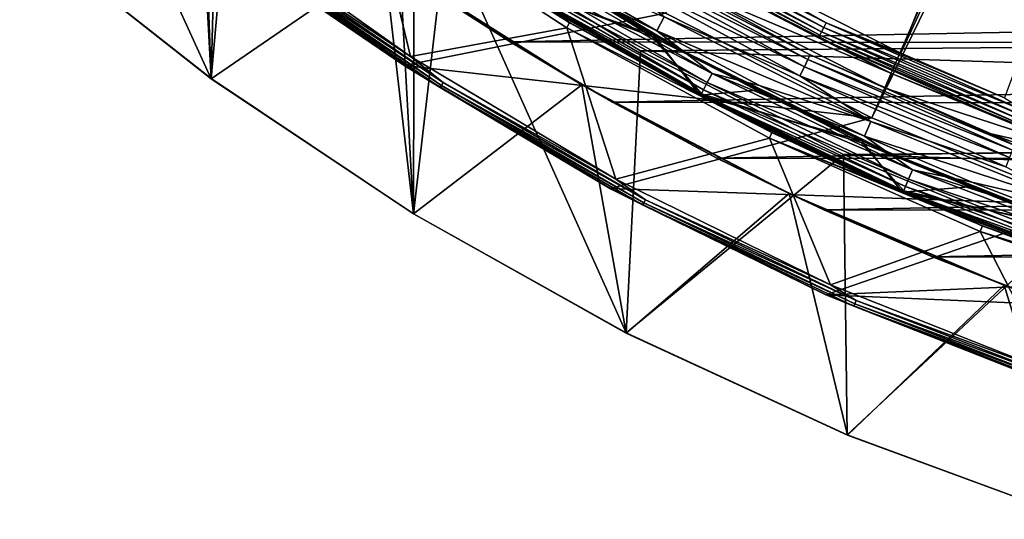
# Model space of a CAD drawing. Header units: millimetres. Extents: x -42.5 to 42.5, y -42.5 to 42.5.
# Tile 2 of 148: x -27.6 to -14.1, y -40.4 to -33.6. Entities that reach past the tile are written whole.
import ezdxf

# ---------------------------------------------------------------- set-up
doc = ezdxf.new("R2010")
doc.units = ezdxf.units.MM
doc.header["$LTSCALE"] = 127.314815
for name, color, linetype in [('1', 7, 'CONTINUOUS'), ('21', 7, 'CONTINUOUS'), ('3', 7, 'CONTINUOUS'), ('33', 7, 'CONTINUOUS'), ('4', 7, 'CONTINUOUS'), ('51', 7, 'CONTINUOUS'), ('52', 7, 'CONTINUOUS'), ('55', 7, 'CONTINUOUS'), ('6', 7, 'CONTINUOUS'), ('60', 7, 'CONTINUOUS'), ('61', 7, 'CONTINUOUS'), ('62', 7, 'CONTINUOUS'), ('63', 7, 'CONTINUOUS'), ('66', 7, 'CONTINUOUS'), ('70', 7, 'CONTINUOUS'), ('71', 7, 'CONTINUOUS'), ('72', 7, 'CONTINUOUS'), ('74', 7, 'CONTINUOUS'), ('75', 7, 'CONTINUOUS'), ('77', 7, 'CONTINUOUS'), ('80', 7, 'CONTINUOUS'), ('81', 7, 'CONTINUOUS'), ('82', 7, 'CONTINUOUS'), ('85', 7, 'CONTINUOUS'), ('86', 7, 'CONTINUOUS'), ('9', 7, 'CONTINUOUS')]:
    doc.layers.add(name, color=color, linetype=linetype)

msp = doc.modelspace()

# ---------------------------------------------------------------- linework, layer by layer
at = {"layer": '1', "linetype": 'Continuous'}
for points in [[(-22.206, -36.237), (-24.981, -34.383), (-23.334, -15.835), (-22.206, -36.237)], [(-23.334, -15.835), (-24.981, -34.383), (-24.508, -15.927), (-23.334, -15.835)], [(-22.161, -15.927), (-22.206, -36.237), (-23.334, -15.835), (-22.161, -15.927)], [(-24.508, -15.927), (-24.981, -34.383), (-25.651, -16.201), (-24.508, -15.927)], [(-21.759, -32.366), (-22.206, -36.237), (-22.161, -15.927), (-21.759, -32.366)], [(-24.981, -34.383), (-27.602, -32.317), (-25.651, -16.201), (-24.981, -34.383)], [(-19.295, -37.867), (-22.206, -36.237), (-21.759, -32.366), (-19.295, -37.867)], [(-19.099, -34.004), (-19.295, -37.867), (-21.759, -32.366), (-19.099, -34.004)], [(-16.317, -35.423), (-19.295, -37.867), (-19.099, -34.004), (-16.317, -35.423)], [(-16.265, -39.264), (-19.295, -37.867), (-16.317, -35.423), (-16.265, -39.264)], [(-13.43, -36.615), (-16.265, -39.264), (-16.317, -35.423), (-13.43, -36.615)], [(-13.134, -40.42), (-16.265, -39.264), (-13.43, -36.615), (-13.134, -40.42)]]:
    msp.add_3dface(points, dxfattribs=at)
at = {"layer": '21', "linetype": 'Continuous'}
for points in [[(-19.099, -34.004), (-21.759, -32.366), (-19.099, -34.003, 20.4), (-19.099, -34.004)], [(-21.759, -32.366), (-21.759, -32.366, 20.4), (-19.099, -34.003, 20.4), (-21.759, -32.366)], [(-19.099, -34.004), (-19.099, -34.003, 20.4), (-16.318, -35.422, 20.4), (-19.099, -34.004)], [(-16.317, -35.423), (-19.099, -34.004), (-16.318, -35.422, 20.4), (-16.317, -35.423)], [(-16.317, -35.423), (-16.318, -35.422, 20.4), (-13.431, -36.614, 20.4), (-16.317, -35.423)], [(-13.43, -36.615), (-16.317, -35.423), (-13.431, -36.614, 20.4), (-13.43, -36.615)]]:
    msp.add_3dface(points, dxfattribs=at)
at = {"layer": '3', "linetype": 'Continuous'}
for points in [[(-27.602, -32.317), (-24.981, -34.383), (-27.601, -32.318, 50), (-27.602, -32.317)], [(-27.601, -32.318, 50), (-24.981, -34.383), (-24.98, -34.384, 50), (-27.601, -32.318, 50)], [(-24.981, -34.383), (-22.206, -36.237), (-24.98, -34.384, 50), (-24.981, -34.383)], [(-24.98, -34.384, 50), (-22.206, -36.237), (-22.206, -36.237, 50), (-24.98, -34.384, 50)], [(-22.206, -36.237), (-19.295, -37.867), (-22.206, -36.237, 50), (-22.206, -36.237)], [(-22.206, -36.237, 50), (-19.295, -37.867), (-19.295, -37.868, 50), (-22.206, -36.237, 50)], [(-19.295, -37.867), (-16.265, -39.264), (-19.295, -37.868, 50), (-19.295, -37.867)], [(-19.295, -37.868, 50), (-16.265, -39.264), (-16.264, -39.265, 50), (-19.295, -37.868, 50)], [(-16.265, -39.264), (-13.134, -40.42), (-16.264, -39.265, 50), (-16.265, -39.264)], [(-16.264, -39.265, 50), (-13.134, -40.42), (-13.133, -40.42, 50), (-16.264, -39.265, 50)]]:
    msp.add_3dface(points, dxfattribs=at)
at = {"layer": '33', "linetype": 'Continuous'}
for points in [[(-22.609, -32.754, 50), (-19.901, -34.467, 50), (-22.25, -33, 24.8), (-22.609, -32.754, 50)], [(-19.901, -34.467, 50), (-20.884, -33.881, 24.8), (-22.25, -33, 24.8), (-19.901, -34.467, 50)], [(-19.901, -34.467, 50), (-19.483, -34.705, 24.8), (-20.884, -33.881, 24.8), (-19.901, -34.467, 50)], [(-19.901, -34.467, 50), (-17.063, -35.957, 50), (-19.483, -34.705, 24.8), (-19.901, -34.467, 50)], [(-17.063, -35.957, 50), (-18.05, -35.471, 24.8), (-19.483, -34.705, 24.8), (-17.063, -35.957, 50)], [(-17.063, -35.957, 50), (-16.587, -36.179, 24.8), (-18.05, -35.471, 24.8), (-17.063, -35.957, 50)], [(-17.063, -35.957, 50), (-14.114, -37.213, 50), (-16.587, -36.179, 24.8), (-17.063, -35.957, 50)], [(-14.114, -37.213, 50), (-15.097, -36.826, 24.8), (-16.587, -36.179, 24.8), (-14.114, -37.213, 50)], [(-14.114, -37.213, 50), (-13.581, -37.411, 24.8), (-15.097, -36.826, 24.8), (-14.114, -37.213, 50)], [(-14.114, -37.213, 50), (-11.074, -38.228, 50), (-13.581, -37.411, 24.8), (-14.114, -37.213, 50)]]:
    msp.add_3dface(points, dxfattribs=at)
at = {"layer": '4', "linetype": 'Continuous'}
for points in [[(-27.601, -32.318, 50), (-24.98, -34.384, 50), (-27.571, -28.704, 50), (-27.601, -32.318, 50)], [(-27.571, -28.704, 50), (-24.98, -34.384, 50), (-25.172, -30.829, 50), (-27.571, -28.704, 50)], [(-25.172, -30.829, 50), (-24.98, -34.384, 50), (-22.609, -32.754, 50), (-25.172, -30.829, 50)], [(-24.98, -34.384, 50), (-22.206, -36.237, 50), (-22.609, -32.754, 50), (-24.98, -34.384, 50)], [(-22.609, -32.754, 50), (-22.206, -36.237, 50), (-19.901, -34.467, 50), (-22.609, -32.754, 50)], [(-22.206, -36.237, 50), (-19.295, -37.868, 50), (-19.901, -34.467, 50), (-22.206, -36.237, 50)], [(-19.901, -34.467, 50), (-19.295, -37.868, 50), (-17.063, -35.957, 50), (-19.901, -34.467, 50)], [(-19.295, -37.868, 50), (-16.264, -39.265, 50), (-17.063, -35.957, 50), (-19.295, -37.868, 50)], [(-17.063, -35.957, 50), (-16.264, -39.265, 50), (-14.114, -37.213, 50), (-17.063, -35.957, 50)], [(-16.264, -39.265, 50), (-13.133, -40.42, 50), (-14.114, -37.213, 50), (-16.264, -39.265, 50)], [(-14.114, -37.213, 50), (-13.133, -40.42, 50), (-11.074, -38.228, 50), (-14.114, -37.213, 50)]]:
    msp.add_3dface(points, dxfattribs=at)
at = {"layer": '51', "linetype": 'Continuous'}
for points in [[(-18.756, -33.484, 50), (-15.928, -34.918, 50), (-7.048, -14.419, 36.185), (-18.756, -33.484, 50)], [(-7.048, -14.419, 36.185), (-15.928, -34.918, 50), (-6.128, -14.833, 36.185), (-7.048, -14.419, 36.185)], [(-15.928, -34.918, 50), (-12.99, -36.114, 50), (-6.128, -14.833, 36.185), (-15.928, -34.918, 50)]]:
    msp.add_3dface(points, dxfattribs=at)
at = {"layer": '52', "linetype": 'Continuous'}
for points in [[(-25.014, -32.296, 50), (-22.334, -34.204, 50), (-18.756, -33.484, 50), (-25.014, -32.296, 50)], [(-18.756, -33.484, 50), (-22.334, -34.204, 50), (-15.928, -34.918, 50), (-18.756, -33.484, 50)], [(-22.334, -34.204, 50), (-19.51, -35.89, 50), (-15.928, -34.918, 50), (-22.334, -34.204, 50)], [(-15.928, -34.918, 50), (-19.51, -35.89, 50), (-12.99, -36.114, 50), (-15.928, -34.918, 50)], [(-19.51, -35.89, 50), (-16.558, -37.344, 50), (-12.99, -36.114, 50), (-19.51, -35.89, 50)], [(-12.99, -36.114, 50), (-16.558, -37.344, 50), (-9.963, -37.063, 50), (-12.99, -36.114, 50)], [(-9.963, -37.063, 50), (-16.558, -37.344, 50), (-6.869, -37.759, 50), (-9.963, -37.063, 50)], [(-16.558, -37.344, 50), (-13.5, -38.555, 50), (-6.869, -37.759, 50), (-16.558, -37.344, 50)]]:
    msp.add_3dface(points, dxfattribs=at)
at = {"layer": '55', "linetype": 'Continuous'}
for points in [[(-24.92, -32.179, 49), (-22.753, -31.962, 49), (-22.25, -34.08, 49), (-24.92, -32.179, 49)], [(-22.753, -31.962, 49), (-20.108, -33.689, 49), (-22.25, -34.08, 49), (-22.753, -31.962, 49)], [(-22.25, -34.08, 49), (-20.108, -33.689, 49), (-19.436, -35.759, 49), (-22.25, -34.08, 49)], [(-20.108, -33.689, 49), (-17.332, -35.198, 49), (-19.436, -35.759, 49), (-20.108, -33.689, 49)], [(-19.436, -35.759, 49), (-17.332, -35.198, 49), (-16.496, -37.207, 49), (-19.436, -35.759, 49)], [(-17.332, -35.198, 49), (-14.443, -36.478, 49), (-16.496, -37.207, 49), (-17.332, -35.198, 49)], [(-16.496, -37.207, 49), (-14.443, -36.478, 49), (-13.449, -38.414, 49), (-16.496, -37.207, 49)], [(-14.443, -36.478, 49), (-11.462, -37.522, 49), (-13.449, -38.414, 49), (-14.443, -36.478, 49)]]:
    msp.add_3dface(points, dxfattribs=at)
at = {"layer": '6', "linetype": 'Continuous'}
for points in [[(-20.884, -33.881, 24.8), (22.172, -33.052, 24.8), (-22.25, -33, 24.8), (-20.884, -33.881, 24.8)], [(20.804, -33.93, 24.8), (22.172, -33.052, 24.8), (-20.884, -33.881, 24.8), (20.804, -33.93, 24.8)], [(-19.483, -34.705, 24.8), (20.804, -33.93, 24.8), (-20.884, -33.881, 24.8), (-19.483, -34.705, 24.8)], [(19.402, -34.751, 24.8), (20.804, -33.93, 24.8), (-19.483, -34.705, 24.8), (19.402, -34.751, 24.8)], [(-18.05, -35.471, 24.8), (19.402, -34.751, 24.8), (-19.483, -34.705, 24.8), (-18.05, -35.471, 24.8)], [(17.967, -35.514, 24.8), (19.402, -34.751, 24.8), (-18.05, -35.471, 24.8), (17.967, -35.514, 24.8)], [(-16.587, -36.179, 24.8), (17.967, -35.514, 24.8), (-18.05, -35.471, 24.8), (-16.587, -36.179, 24.8)], [(16.502, -36.218, 24.8), (17.967, -35.514, 24.8), (-16.587, -36.179, 24.8), (16.502, -36.218, 24.8)], [(-15.097, -36.826, 24.8), (16.502, -36.218, 24.8), (-16.587, -36.179, 24.8), (-15.097, -36.826, 24.8)], [(15.01, -36.861, 24.8), (16.502, -36.218, 24.8), (-15.097, -36.826, 24.8), (15.01, -36.861, 24.8)], [(-13.581, -37.411, 24.8), (15.01, -36.861, 24.8), (-15.097, -36.826, 24.8), (-13.581, -37.411, 24.8)]]:
    msp.add_3dface(points, dxfattribs=at)
at = {"layer": '60', "linetype": 'Continuous'}
for points in [[(-22.707, -31.892, 48.948), (-22.706, -31.893, 44.923), (-20.068, -33.616, 48.948), (-22.707, -31.892, 48.948)], [(-22.706, -31.893, 44.923), (-20.066, -33.617, 44.923), (-20.068, -33.616, 48.948), (-22.706, -31.893, 44.923)], [(-20.068, -33.616, 48.948), (-20.066, -33.617, 44.923), (-17.298, -35.121, 48.948), (-20.068, -33.616, 48.948)], [(-20.066, -33.617, 44.923), (-17.296, -35.122, 44.923), (-17.298, -35.121, 48.948), (-20.066, -33.617, 44.923)], [(-17.298, -35.121, 48.948), (-17.296, -35.122, 44.923), (-15.869, -35.79, 48.948), (-17.298, -35.121, 48.948)], [(-17.296, -35.122, 44.923), (-14.414, -36.4, 44.923), (-15.869, -35.79, 48.948), (-17.296, -35.122, 44.923)], [(-15.869, -35.79, 48.948), (-14.414, -36.4, 44.923), (-14.414, -36.4, 48.948), (-15.869, -35.79, 48.948)], [(-14.414, -36.4, 44.923), (-11.439, -37.442, 44.923), (-12.936, -36.951, 48.948), (-14.414, -36.4, 44.923)], [(-14.414, -36.4, 48.948), (-14.414, -36.4, 44.923), (-12.936, -36.951, 48.948), (-14.414, -36.4, 48.948)]]:
    msp.add_3dface(points, dxfattribs=at)
at = {"layer": '61', "linetype": 'Continuous'}
for points in [[(-22.699, -31.898, 42.846), (-22.694, -31.901, 41.5), (-20.059, -33.621, 42.846), (-22.699, -31.898, 42.846)], [(-22.694, -31.901, 41.5), (-20.055, -33.623, 41.5), (-20.059, -33.621, 42.846), (-22.694, -31.901, 41.5)], [(-20.059, -33.621, 42.846), (-20.055, -33.623, 41.5), (-17.289, -35.126, 42.846), (-20.059, -33.621, 42.846)], [(-20.055, -33.623, 41.5), (-17.285, -35.128, 41.5), (-17.289, -35.126, 42.846), (-20.055, -33.623, 41.5)], [(-17.289, -35.126, 42.846), (-17.285, -35.128, 41.5), (-14.406, -36.403, 42.846), (-17.289, -35.126, 42.846)], [(-17.285, -35.128, 41.5), (-14.403, -36.404, 41.5), (-14.406, -36.403, 42.846), (-17.285, -35.128, 41.5)], [(-14.406, -36.403, 42.846), (-14.403, -36.404, 41.5), (-11.429, -37.445, 42.846), (-14.406, -36.403, 42.846)], [(-14.403, -36.404, 41.5), (-11.427, -37.445, 41.5), (-11.429, -37.445, 42.846), (-14.403, -36.404, 41.5)]]:
    msp.add_3dface(points, dxfattribs=at)
at = {"layer": '62', "linetype": 'Continuous'}
for points in [[(-22.707, -31.892, 48.948), (-20.068, -33.616, 48.948), (-22.753, -31.962, 49), (-22.707, -31.892, 48.948)], [(-22.753, -31.962, 49), (-20.068, -33.616, 48.948), (-20.108, -33.689, 49), (-22.753, -31.962, 49)], [(-20.068, -33.616, 48.948), (-17.298, -35.121, 48.948), (-20.108, -33.689, 49), (-20.068, -33.616, 48.948)], [(-20.108, -33.689, 49), (-17.298, -35.121, 48.948), (-17.332, -35.198, 49), (-20.108, -33.689, 49)], [(-17.298, -35.121, 48.948), (-15.869, -35.79, 48.948), (-17.332, -35.198, 49), (-17.298, -35.121, 48.948)], [(-17.332, -35.198, 49), (-14.414, -36.4, 48.948), (-14.443, -36.478, 49), (-17.332, -35.198, 49)], [(-15.869, -35.79, 48.948), (-14.414, -36.4, 48.948), (-17.332, -35.198, 49), (-15.869, -35.79, 48.948)], [(-14.414, -36.4, 48.948), (-12.936, -36.951, 48.948), (-14.443, -36.478, 49), (-14.414, -36.4, 48.948)], [(-14.443, -36.478, 49), (-11.438, -37.442, 48.948), (-11.462, -37.522, 49), (-14.443, -36.478, 49)], [(-12.936, -36.951, 48.948), (-11.438, -37.442, 48.948), (-14.443, -36.478, 49), (-12.936, -36.951, 48.948)]]:
    msp.add_3dface(points, dxfattribs=at)
at = {"layer": '63', "linetype": 'Continuous'}
for points in [[(-18.288, -32.636, 47.872), (-8.435, -16.192, 36.022), (-15.531, -34.035, 47.872), (-18.288, -32.636, 47.872)], [(-8.435, -16.192, 36.022), (-7.479, -16.655, 36.022), (-15.531, -34.035, 47.872), (-8.435, -16.192, 36.022)], [(-15.531, -34.035, 47.872), (-7.479, -16.655, 36.022), (-14.111, -34.647, 47.872), (-15.531, -34.035, 47.872)]]:
    msp.add_3dface(points, dxfattribs=at)
at = {"layer": '66', "linetype": 'Continuous'}
for points in [[(-19.208, -32.178, 47.898), (-16.556, -33.619, 47.898), (-19.243, -32.237, 47.9), (-19.208, -32.178, 47.898)], [(-19.208, -32.178, 47.898), (-18.288, -32.636, 47.872), (-16.556, -33.619, 47.898), (-19.208, -32.178, 47.898)], [(-16.64, -33.789, 47.836), (-19.324, -32.372, 47.777), (-19.305, -32.341, 47.836), (-16.64, -33.789, 47.836)], [(-16.616, -33.74, 47.879), (-19.305, -32.341, 47.836), (-19.277, -32.294, 47.879), (-16.616, -33.74, 47.879)], [(-16.64, -33.789, 47.836), (-19.305, -32.341, 47.836), (-16.616, -33.74, 47.879), (-16.64, -33.789, 47.836)], [(-16.587, -33.681, 47.9), (-19.277, -32.294, 47.879), (-19.243, -32.237, 47.9), (-16.587, -33.681, 47.9)], [(-16.616, -33.74, 47.879), (-19.277, -32.294, 47.879), (-16.587, -33.681, 47.9), (-16.616, -33.74, 47.879)], [(-16.556, -33.619, 47.898), (-16.587, -33.681, 47.9), (-19.243, -32.237, 47.9), (-16.556, -33.619, 47.898)], [(-16.657, -33.822, 47.777), (-19.324, -32.372, 47.777), (-16.64, -33.789, 47.836), (-16.657, -33.822, 47.777)], [(-16.657, -33.822, 47.777), (-18.437, -32.902, 47.709), (-19.324, -32.372, 47.777), (-16.657, -33.822, 47.777)], [(-18.288, -32.636, 47.872), (-15.531, -34.035, 47.872), (-16.556, -33.619, 47.898), (-18.288, -32.636, 47.872)], [(-15.658, -34.312, 47.709), (-18.437, -32.902, 47.709), (-16.657, -33.822, 47.777), (-15.658, -34.312, 47.709)], [(-13.823, -34.907, 47.9), (-16.616, -33.74, 47.879), (-16.587, -33.681, 47.9), (-13.823, -34.907, 47.9)], [(-16.556, -33.619, 47.898), (-13.797, -34.842, 47.898), (-16.587, -33.681, 47.9), (-16.556, -33.619, 47.898)], [(-13.797, -34.842, 47.898), (-13.823, -34.907, 47.9), (-16.587, -33.681, 47.9), (-13.797, -34.842, 47.898)], [(-15.531, -34.035, 47.872), (-14.111, -34.647, 47.872), (-16.556, -33.619, 47.898), (-15.531, -34.035, 47.872)], [(-16.556, -33.619, 47.898), (-14.111, -34.647, 47.872), (-13.797, -34.842, 47.898), (-16.556, -33.619, 47.898)], [(-13.867, -35.019, 47.836), (-16.657, -33.822, 47.777), (-16.64, -33.789, 47.836), (-13.867, -35.019, 47.836)], [(-13.881, -35.053, 47.777), (-16.657, -33.822, 47.777), (-13.867, -35.019, 47.836), (-13.881, -35.053, 47.777)], [(-13.881, -35.053, 47.777), (-15.658, -34.312, 47.709), (-16.657, -33.822, 47.777), (-13.881, -35.053, 47.777)], [(-13.847, -34.968, 47.879), (-16.64, -33.789, 47.836), (-16.616, -33.74, 47.879), (-13.847, -34.968, 47.879)], [(-13.867, -35.019, 47.836), (-16.64, -33.789, 47.836), (-13.847, -34.968, 47.879), (-13.867, -35.019, 47.836)], [(-13.847, -34.968, 47.879), (-16.616, -33.74, 47.879), (-13.823, -34.907, 47.9), (-13.847, -34.968, 47.879)], [(-12.772, -35.488, 47.709), (-15.658, -34.312, 47.709), (-13.881, -35.053, 47.777), (-12.772, -35.488, 47.709)]]:
    msp.add_3dface(points, dxfattribs=at)
at = {"layer": '70', "linetype": 'Continuous'}
for points in [[(-19.458, -32.596, 41.332), (-16.772, -34.056, 41.332), (-19.495, -32.659, 41.198), (-19.458, -32.596, 41.332)], [(-19.458, -32.596, 41.332), (-18.531, -33.099, 41.483), (-16.772, -34.056, 41.332), (-19.458, -32.596, 41.332)], [(-16.852, -34.22, 41.091), (-19.622, -32.871, 41.023), (-19.551, -32.753, 41.091), (-16.852, -34.22, 41.091)], [(-16.804, -34.121, 41.198), (-19.551, -32.753, 41.091), (-19.495, -32.659, 41.198), (-16.804, -34.121, 41.198)], [(-16.852, -34.22, 41.091), (-19.551, -32.753, 41.091), (-16.804, -34.121, 41.198), (-16.852, -34.22, 41.091)], [(-16.772, -34.056, 41.332), (-16.804, -34.121, 41.198), (-19.495, -32.659, 41.198), (-16.772, -34.056, 41.332)], [(-16.913, -34.343, 41.023), (-18.773, -33.536, 41), (-19.622, -32.871, 41.023), (-16.913, -34.343, 41.023)], [(-16.913, -34.343, 41.023), (-19.622, -32.871, 41.023), (-16.852, -34.22, 41.091), (-16.913, -34.343, 41.023)], [(-18.531, -33.099, 41.483), (-15.734, -34.516, 41.483), (-16.772, -34.056, 41.332), (-18.531, -33.099, 41.483)], [(-15.941, -34.971, 41), (-18.773, -33.536, 41), (-16.913, -34.343, 41.023), (-15.941, -34.971, 41)], [(-14.004, -35.363, 41.198), (-16.852, -34.22, 41.091), (-16.804, -34.121, 41.198), (-14.004, -35.363, 41.198)], [(-16.772, -34.056, 41.332), (-13.977, -35.295, 41.332), (-16.804, -34.121, 41.198), (-16.772, -34.056, 41.332)], [(-13.977, -35.295, 41.332), (-14.004, -35.363, 41.198), (-16.804, -34.121, 41.198), (-13.977, -35.295, 41.332)], [(-16.772, -34.056, 41.332), (-14.294, -35.137, 41.483), (-13.977, -35.295, 41.332), (-16.772, -34.056, 41.332)], [(-15.734, -34.516, 41.483), (-14.294, -35.137, 41.483), (-16.772, -34.056, 41.332), (-15.734, -34.516, 41.483)], [(-14.044, -35.465, 41.091), (-16.913, -34.343, 41.023), (-16.852, -34.22, 41.091), (-14.044, -35.465, 41.091)], [(-14.044, -35.465, 41.091), (-16.852, -34.22, 41.091), (-14.004, -35.363, 41.198), (-14.044, -35.465, 41.091)], [(-14.095, -35.593, 41.023), (-15.941, -34.971, 41), (-16.913, -34.343, 41.023), (-14.095, -35.593, 41.023)], [(-14.095, -35.593, 41.023), (-16.913, -34.343, 41.023), (-14.044, -35.465, 41.091), (-14.095, -35.593, 41.023)], [(-12.999, -36.168, 41), (-15.941, -34.971, 41), (-14.095, -35.593, 41.023), (-12.999, -36.168, 41)], [(-14.294, -35.137, 41.483), (-12.829, -35.698, 41.483), (-13.977, -35.295, 41.332), (-14.294, -35.137, 41.483)]]:
    msp.add_3dface(points, dxfattribs=at)
at = {"layer": '71', "linetype": 'Continuous'}
for points in [[(-18.437, -32.902, 47.709), (-15.658, -34.312, 47.709), (-18.531, -33.099, 41.483), (-18.437, -32.902, 47.709)], [(-18.531, -33.099, 41.483), (-15.658, -34.312, 47.709), (-15.734, -34.516, 41.483), (-18.531, -33.099, 41.483)], [(-15.658, -34.312, 47.709), (-12.772, -35.488, 47.709), (-15.734, -34.516, 41.483), (-15.658, -34.312, 47.709)], [(-15.734, -34.516, 41.483), (-12.772, -35.488, 47.709), (-14.294, -35.137, 41.483), (-15.734, -34.516, 41.483)], [(-14.294, -35.137, 41.483), (-12.772, -35.488, 47.709), (-12.829, -35.698, 41.483), (-14.294, -35.137, 41.483)]]:
    msp.add_3dface(points, dxfattribs=at)
at = {"layer": '72', "linetype": 'Continuous'}
for points in [[(-20.253, -32.919, 41), (-18.773, -33.536, 41), (-18.875, -33.727, 41), (-20.253, -32.919, 41)], [(-18.773, -33.536, 41), (-15.941, -34.971, 41), (-18.875, -33.727, 41), (-18.773, -33.536, 41)], [(-18.875, -33.727, 41), (-15.941, -34.971, 41), (-17.466, -34.478, 41), (-18.875, -33.727, 41)], [(-17.466, -34.478, 41), (-15.941, -34.971, 41), (-16.027, -35.171, 41), (-17.466, -34.478, 41)], [(-15.941, -34.971, 41), (-12.999, -36.168, 41), (-16.027, -35.171, 41), (-15.941, -34.971, 41)], [(-16.027, -35.171, 41), (-12.999, -36.168, 41), (-14.56, -35.803, 41), (-16.027, -35.171, 41)], [(-14.56, -35.803, 41), (-12.999, -36.168, 41), (-13.069, -36.374, 41), (-14.56, -35.803, 41)]]:
    msp.add_3dface(points, dxfattribs=at)
at = {"layer": '74', "linetype": 'Continuous'}
for points in [[(-20.055, -33.623, 41.5), (-22.694, -31.901, 41.5), (-20.927, -33.059, 41.346), (-20.055, -33.623, 41.5)], [(-18.184, -34.438, 41.096), (-20.889, -32.999, 41.206), (-20.83, -32.905, 41.096), (-18.184, -34.438, 41.096)], [(-20.755, -32.788, 41.024), (-18.118, -34.315, 41.024), (-20.83, -32.905, 41.096), (-20.755, -32.788, 41.024)], [(-18.118, -34.315, 41.024), (-18.184, -34.438, 41.096), (-20.83, -32.905, 41.096), (-18.118, -34.315, 41.024)], [(-20.253, -32.919, 41), (-18.875, -33.727, 41), (-20.755, -32.788, 41.024), (-20.253, -32.919, 41)], [(-20.755, -32.788, 41.024), (-18.875, -33.727, 41), (-18.118, -34.315, 41.024), (-20.755, -32.788, 41.024)], [(-18.235, -34.536, 41.206), (-20.927, -33.059, 41.346), (-20.889, -32.999, 41.206), (-18.235, -34.536, 41.206)], [(-18.235, -34.536, 41.206), (-20.889, -32.999, 41.206), (-18.184, -34.438, 41.096), (-18.235, -34.536, 41.206)], [(-18.268, -34.599, 41.346), (-20.055, -33.623, 41.5), (-20.927, -33.059, 41.346), (-18.268, -34.599, 41.346)], [(-18.268, -34.599, 41.346), (-20.927, -33.059, 41.346), (-18.235, -34.536, 41.206), (-18.268, -34.599, 41.346)], [(-17.285, -35.128, 41.5), (-20.055, -33.623, 41.5), (-18.268, -34.599, 41.346), (-17.285, -35.128, 41.5)], [(-18.875, -33.727, 41), (-17.466, -34.478, 41), (-18.118, -34.315, 41.024), (-18.875, -33.727, 41)], [(-18.118, -34.315, 41.024), (-15.37, -35.631, 41.024), (-18.184, -34.438, 41.096), (-18.118, -34.315, 41.024)], [(-18.118, -34.315, 41.024), (-16.027, -35.171, 41), (-15.37, -35.631, 41.024), (-18.118, -34.315, 41.024)], [(-17.466, -34.478, 41), (-16.027, -35.171, 41), (-18.118, -34.315, 41.024), (-17.466, -34.478, 41)], [(-15.426, -35.759, 41.096), (-18.235, -34.536, 41.206), (-18.184, -34.438, 41.096), (-15.426, -35.759, 41.096)], [(-15.37, -35.631, 41.024), (-15.426, -35.759, 41.096), (-18.184, -34.438, 41.096), (-15.37, -35.631, 41.024)], [(-15.469, -35.86, 41.206), (-18.268, -34.599, 41.346), (-18.235, -34.536, 41.206), (-15.469, -35.86, 41.206)], [(-15.497, -35.926, 41.346), (-17.285, -35.128, 41.5), (-18.268, -34.599, 41.346), (-15.497, -35.926, 41.346)], [(-15.497, -35.926, 41.346), (-18.268, -34.599, 41.346), (-15.469, -35.86, 41.206), (-15.497, -35.926, 41.346)], [(-15.469, -35.86, 41.206), (-18.235, -34.536, 41.206), (-15.426, -35.759, 41.096), (-15.469, -35.86, 41.206)], [(-14.403, -36.404, 41.5), (-17.285, -35.128, 41.5), (-15.497, -35.926, 41.346), (-14.403, -36.404, 41.5)], [(-16.027, -35.171, 41), (-14.56, -35.803, 41), (-15.37, -35.631, 41.024), (-16.027, -35.171, 41)], [(-15.37, -35.631, 41.024), (-12.527, -36.727, 41.024), (-15.426, -35.759, 41.096), (-15.37, -35.631, 41.024)], [(-15.37, -35.631, 41.024), (-13.069, -36.374, 41), (-12.527, -36.727, 41.024), (-15.37, -35.631, 41.024)], [(-14.56, -35.803, 41), (-13.069, -36.374, 41), (-15.37, -35.631, 41.024), (-14.56, -35.803, 41)], [(-12.608, -36.964, 41.206), (-15.497, -35.926, 41.346), (-15.469, -35.86, 41.206), (-12.608, -36.964, 41.206)], [(-12.572, -36.859, 41.096), (-15.469, -35.86, 41.206), (-15.426, -35.759, 41.096), (-12.572, -36.859, 41.096)], [(-12.608, -36.964, 41.206), (-15.469, -35.86, 41.206), (-12.572, -36.859, 41.096), (-12.608, -36.964, 41.206)], [(-12.527, -36.727, 41.024), (-12.572, -36.859, 41.096), (-15.426, -35.759, 41.096), (-12.527, -36.727, 41.024)], [(-12.631, -37.031, 41.346), (-14.403, -36.404, 41.5), (-15.497, -35.926, 41.346), (-12.631, -37.031, 41.346)], [(-12.631, -37.031, 41.346), (-15.497, -35.926, 41.346), (-12.608, -36.964, 41.206), (-12.631, -37.031, 41.346)], [(-11.427, -37.445, 41.5), (-14.403, -36.404, 41.5), (-12.631, -37.031, 41.346), (-11.427, -37.445, 41.5)]]:
    msp.add_3dface(points, dxfattribs=at)
at = {"layer": '75', "linetype": 'Continuous'}
for points in [[(-20.066, -33.617, 44.923), (-22.706, -31.893, 44.923), (-20.945, -33.068, 44.878), (-20.066, -33.617, 44.923)], [(-18.286, -34.609, 44.878), (-20.066, -33.617, 44.923), (-20.945, -33.068, 44.878), (-18.286, -34.609, 44.878)], [(-17.296, -35.122, 44.923), (-20.066, -33.617, 44.923), (-18.286, -34.609, 44.878), (-17.296, -35.122, 44.923)], [(-15.515, -35.937, 44.878), (-17.296, -35.122, 44.923), (-18.286, -34.609, 44.878), (-15.515, -35.937, 44.878)], [(-14.414, -36.4, 44.923), (-17.296, -35.122, 44.923), (-15.515, -35.937, 44.878), (-14.414, -36.4, 44.923)], [(-12.648, -37.043, 44.878), (-14.414, -36.4, 44.923), (-15.515, -35.937, 44.878), (-12.648, -37.043, 44.878)], [(-11.439, -37.442, 44.923), (-14.414, -36.4, 44.923), (-12.648, -37.043, 44.878), (-11.439, -37.442, 44.923)]]:
    msp.add_3dface(points, dxfattribs=at)
at = {"layer": '77', "linetype": 'Continuous'}
for points in [[(-18.921, -33.787, 43.527), (-20.945, -33.068, 44.878), (-20.301, -32.976, 43.527), (-18.921, -33.787, 43.527)], [(-18.286, -34.609, 44.878), (-20.945, -33.068, 44.878), (-18.921, -33.787, 43.527), (-18.286, -34.609, 44.878)], [(-17.509, -34.54, 43.527), (-18.286, -34.609, 44.878), (-18.921, -33.787, 43.527), (-17.509, -34.54, 43.527)], [(-16.066, -35.234, 43.527), (-18.286, -34.609, 44.878), (-17.509, -34.54, 43.527), (-16.066, -35.234, 43.527)], [(-15.515, -35.937, 44.878), (-18.286, -34.609, 44.878), (-16.066, -35.234, 43.527), (-15.515, -35.937, 44.878)], [(-14.597, -35.867, 43.527), (-15.515, -35.937, 44.878), (-16.066, -35.234, 43.527), (-14.597, -35.867, 43.527)], [(-13.103, -36.44, 43.527), (-15.515, -35.937, 44.878), (-14.597, -35.867, 43.527), (-13.103, -36.44, 43.527)], [(-12.648, -37.043, 44.878), (-15.515, -35.937, 44.878), (-13.103, -36.44, 43.527), (-12.648, -37.043, 44.878)]]:
    msp.add_3dface(points, dxfattribs=at)
at = {"layer": '80', "linetype": 'Continuous'}
for points in [[(-21.661, -32.132, 43.388), (-18.934, -33.81, 43.388), (-21.172, -32.427, 43.43), (-21.661, -32.132, 43.388)], [(-21.167, -32.419, 43.478), (-21.172, -32.427, 43.43), (-18.495, -34.025, 43.43), (-21.167, -32.419, 43.478)], [(-21.172, -32.427, 43.43), (-18.934, -33.81, 43.388), (-18.495, -34.025, 43.43), (-21.172, -32.427, 43.43)], [(-18.49, -34.017, 43.478), (-20.301, -32.976, 43.527), (-21.167, -32.419, 43.478), (-18.49, -34.017, 43.478)], [(-18.49, -34.017, 43.478), (-21.167, -32.419, 43.478), (-18.495, -34.025, 43.43), (-18.49, -34.017, 43.478)], [(-18.921, -33.787, 43.527), (-20.301, -32.976, 43.527), (-18.49, -34.017, 43.478), (-18.921, -33.787, 43.527)], [(-18.934, -33.81, 43.388), (-16.078, -35.258, 43.388), (-18.495, -34.025, 43.43), (-18.934, -33.81, 43.388)], [(-17.509, -34.54, 43.527), (-18.921, -33.787, 43.527), (-18.49, -34.017, 43.478), (-17.509, -34.54, 43.527)], [(-18.49, -34.017, 43.478), (-18.495, -34.025, 43.43), (-15.697, -35.403, 43.43), (-18.49, -34.017, 43.478)], [(-18.495, -34.025, 43.43), (-16.078, -35.258, 43.388), (-15.697, -35.403, 43.43), (-18.495, -34.025, 43.43)], [(-15.693, -35.394, 43.478), (-17.509, -34.54, 43.527), (-18.49, -34.017, 43.478), (-15.693, -35.394, 43.478)], [(-15.693, -35.394, 43.478), (-18.49, -34.017, 43.478), (-15.697, -35.403, 43.43), (-15.693, -35.394, 43.478)], [(-16.066, -35.234, 43.527), (-17.509, -34.54, 43.527), (-15.693, -35.394, 43.478), (-16.066, -35.234, 43.527)], [(-16.078, -35.258, 43.388), (-13.112, -36.465, 43.388), (-15.697, -35.403, 43.43), (-16.078, -35.258, 43.388)], [(-14.597, -35.867, 43.527), (-16.066, -35.234, 43.527), (-15.693, -35.394, 43.478), (-14.597, -35.867, 43.527)], [(-15.693, -35.394, 43.478), (-15.697, -35.403, 43.43), (-12.797, -36.551, 43.43), (-15.693, -35.394, 43.478)], [(-15.697, -35.403, 43.43), (-13.112, -36.465, 43.388), (-12.797, -36.551, 43.43), (-15.697, -35.403, 43.43)], [(-12.794, -36.542, 43.478), (-14.597, -35.867, 43.527), (-15.693, -35.394, 43.478), (-12.794, -36.542, 43.478)], [(-12.794, -36.542, 43.478), (-15.693, -35.394, 43.478), (-12.797, -36.551, 43.43), (-12.794, -36.542, 43.478)], [(-13.103, -36.44, 43.527), (-14.597, -35.867, 43.527), (-12.794, -36.542, 43.478), (-13.103, -36.44, 43.527)]]:
    msp.add_3dface(points, dxfattribs=at)
at = {"layer": '81', "linetype": 'Continuous'}
for points in [[(-21.661, -32.132, 43.388), (-20.917, -33.054, 42.941), (-18.934, -33.81, 43.388), (-21.661, -32.132, 43.388)], [(-20.917, -33.054, 42.941), (-18.26, -34.592, 42.941), (-18.934, -33.81, 43.388), (-20.917, -33.054, 42.941)], [(-18.934, -33.81, 43.388), (-18.26, -34.592, 42.941), (-16.078, -35.258, 43.388), (-18.934, -33.81, 43.388)], [(-18.26, -34.592, 42.941), (-15.49, -35.918, 42.941), (-16.078, -35.258, 43.388), (-18.26, -34.592, 42.941)], [(-16.078, -35.258, 43.388), (-15.49, -35.918, 42.941), (-13.112, -36.465, 43.388), (-16.078, -35.258, 43.388)], [(-15.49, -35.918, 42.941), (-12.625, -37.023, 42.941), (-13.112, -36.465, 43.388), (-15.49, -35.918, 42.941)]]:
    msp.add_3dface(points, dxfattribs=at)
at = {"layer": '82', "linetype": 'Continuous'}
for points in [[(-22.699, -31.898, 42.846), (-20.059, -33.621, 42.846), (-20.36, -33.429, 42.897), (-22.699, -31.898, 42.846)], [(-20.917, -33.054, 42.941), (-20.36, -33.429, 42.897), (-18.26, -34.592, 42.941), (-20.917, -33.054, 42.941)], [(-20.36, -33.429, 42.897), (-17.627, -34.947, 42.897), (-18.26, -34.592, 42.941), (-20.36, -33.429, 42.897)], [(-20.36, -33.429, 42.897), (-20.059, -33.621, 42.846), (-17.627, -34.947, 42.897), (-20.36, -33.429, 42.897)], [(-20.059, -33.621, 42.846), (-17.289, -35.126, 42.846), (-17.627, -34.947, 42.897), (-20.059, -33.621, 42.846)], [(-18.26, -34.592, 42.941), (-17.627, -34.947, 42.897), (-15.49, -35.918, 42.941), (-18.26, -34.592, 42.941)], [(-17.627, -34.947, 42.897), (-14.783, -36.242, 42.897), (-15.49, -35.918, 42.941), (-17.627, -34.947, 42.897)], [(-17.627, -34.947, 42.897), (-17.289, -35.126, 42.846), (-14.783, -36.242, 42.897), (-17.627, -34.947, 42.897)], [(-17.289, -35.126, 42.846), (-14.406, -36.403, 42.846), (-14.783, -36.242, 42.897), (-17.289, -35.126, 42.846)], [(-15.49, -35.918, 42.941), (-14.783, -36.242, 42.897), (-12.625, -37.023, 42.941), (-15.49, -35.918, 42.941)], [(-14.783, -36.242, 42.897), (-11.844, -37.306, 42.897), (-12.625, -37.023, 42.941), (-14.783, -36.242, 42.897)], [(-14.783, -36.242, 42.897), (-14.406, -36.403, 42.846), (-11.844, -37.306, 42.897), (-14.783, -36.242, 42.897)], [(-14.406, -36.403, 42.846), (-11.429, -37.445, 42.846), (-11.844, -37.306, 42.897), (-14.406, -36.403, 42.846)]]:
    msp.add_3dface(points, dxfattribs=at)
at = {"layer": '85', "linetype": 'Continuous'}
for points in [[(-24.92, -32.179, 49), (-22.25, -34.08, 49), (-24.434, -32.621, 49.011), (-24.92, -32.179, 49)], [(-24.434, -32.621, 49.011), (-21.799, -34.438, 49.011), (-24.463, -32.66, 49.044), (-24.434, -32.621, 49.011)], [(-24.434, -32.621, 49.011), (-22.25, -34.08, 49), (-21.799, -34.438, 49.011), (-24.434, -32.621, 49.011)], [(-21.825, -34.479, 49.044), (-24.483, -32.686, 49.093), (-24.463, -32.66, 49.044), (-21.825, -34.479, 49.044)], [(-21.843, -34.506, 49.093), (-23.692, -33.278, 49.15), (-24.483, -32.686, 49.093), (-21.843, -34.506, 49.093)], [(-21.843, -34.506, 49.093), (-24.483, -32.686, 49.093), (-21.825, -34.479, 49.044), (-21.843, -34.506, 49.093)], [(-21.799, -34.438, 49.011), (-21.825, -34.479, 49.044), (-24.463, -32.66, 49.044), (-21.799, -34.438, 49.011)], [(-22.333, -34.205, 49.15), (-23.692, -33.278, 49.15), (-21.843, -34.506, 49.093), (-22.333, -34.205, 49.15)], [(-22.25, -34.08, 49), (-19.436, -35.759, 49), (-21.799, -34.438, 49.011), (-22.25, -34.08, 49)], [(-19.507, -35.892, 49.15), (-22.333, -34.205, 49.15), (-21.843, -34.506, 49.093), (-19.507, -35.892, 49.15)], [(-19.053, -36.085, 49.044), (-21.843, -34.506, 49.093), (-21.825, -34.479, 49.044), (-19.053, -36.085, 49.044)], [(-19.068, -36.114, 49.093), (-21.843, -34.506, 49.093), (-19.053, -36.085, 49.044), (-19.068, -36.114, 49.093)], [(-19.068, -36.114, 49.093), (-19.507, -35.892, 49.15), (-21.843, -34.506, 49.093), (-19.068, -36.114, 49.093)], [(-21.799, -34.438, 49.011), (-19.03, -36.042, 49.011), (-21.825, -34.479, 49.044), (-21.799, -34.438, 49.011)], [(-19.03, -36.042, 49.011), (-19.053, -36.085, 49.044), (-21.825, -34.479, 49.044), (-19.03, -36.042, 49.011)], [(-21.799, -34.438, 49.011), (-19.436, -35.759, 49), (-19.03, -36.042, 49.011), (-21.799, -34.438, 49.011)], [(-19.436, -35.759, 49), (-16.496, -37.207, 49), (-19.03, -36.042, 49.011), (-19.436, -35.759, 49)], [(-16.556, -37.345, 49.15), (-19.507, -35.892, 49.15), (-19.068, -36.114, 49.093), (-16.556, -37.345, 49.15)], [(-16.163, -37.468, 49.044), (-19.068, -36.114, 49.093), (-19.053, -36.085, 49.044), (-16.163, -37.468, 49.044)], [(-16.176, -37.498, 49.093), (-19.068, -36.114, 49.093), (-16.163, -37.468, 49.044), (-16.176, -37.498, 49.093)], [(-16.176, -37.498, 49.093), (-16.556, -37.345, 49.15), (-19.068, -36.114, 49.093), (-16.176, -37.498, 49.093)], [(-19.03, -36.042, 49.011), (-16.144, -37.424, 49.011), (-19.053, -36.085, 49.044), (-19.03, -36.042, 49.011)], [(-16.144, -37.424, 49.011), (-16.163, -37.468, 49.044), (-19.053, -36.085, 49.044), (-16.144, -37.424, 49.011)], [(-19.03, -36.042, 49.011), (-16.496, -37.207, 49), (-16.144, -37.424, 49.011), (-19.03, -36.042, 49.011)], [(-16.496, -37.207, 49), (-13.449, -38.414, 49), (-16.144, -37.424, 49.011), (-16.496, -37.207, 49)], [(-13.497, -38.556, 49.15), (-16.556, -37.345, 49.15), (-16.176, -37.498, 49.093), (-13.497, -38.556, 49.15)], [(-13.173, -38.621, 49.044), (-16.176, -37.498, 49.093), (-16.163, -37.468, 49.044), (-13.173, -38.621, 49.044)], [(-16.144, -37.424, 49.011), (-13.158, -38.575, 49.011), (-16.163, -37.468, 49.044), (-16.144, -37.424, 49.011)], [(-13.158, -38.575, 49.011), (-13.173, -38.621, 49.044), (-16.163, -37.468, 49.044), (-13.158, -38.575, 49.011)], [(-16.144, -37.424, 49.011), (-13.449, -38.414, 49), (-13.158, -38.575, 49.011), (-16.144, -37.424, 49.011)], [(-13.184, -38.652, 49.093), (-16.176, -37.498, 49.093), (-13.173, -38.621, 49.044), (-13.184, -38.652, 49.093)], [(-13.184, -38.652, 49.093), (-13.497, -38.556, 49.15), (-16.176, -37.498, 49.093), (-13.184, -38.652, 49.093)]]:
    msp.add_3dface(points, dxfattribs=at)
at = {"layer": '86', "linetype": 'Continuous'}
for points in [[(-25.014, -32.296, 50), (-23.692, -33.278, 49.15), (-22.334, -34.204, 50), (-25.014, -32.296, 50)], [(-23.692, -33.278, 49.15), (-22.333, -34.205, 49.15), (-22.334, -34.204, 50), (-23.692, -33.278, 49.15)], [(-22.334, -34.204, 50), (-22.333, -34.205, 49.15), (-19.51, -35.89, 50), (-22.334, -34.204, 50)], [(-22.333, -34.205, 49.15), (-19.507, -35.892, 49.15), (-19.51, -35.89, 50), (-22.333, -34.205, 49.15)], [(-19.51, -35.89, 50), (-19.507, -35.892, 49.15), (-16.558, -37.344, 50), (-19.51, -35.89, 50)], [(-19.507, -35.892, 49.15), (-16.556, -37.345, 49.15), (-16.558, -37.344, 50), (-19.507, -35.892, 49.15)], [(-16.558, -37.344, 50), (-16.556, -37.345, 49.15), (-13.5, -38.555, 50), (-16.558, -37.344, 50)], [(-16.556, -37.345, 49.15), (-13.497, -38.556, 49.15), (-13.5, -38.555, 50), (-16.556, -37.345, 49.15)]]:
    msp.add_3dface(points, dxfattribs=at)
at = {"layer": '9', "linetype": 'Continuous'}
for points in [[(19.7, -33.659, 20.4), (-21.759, -32.366, 20.4), (22.33, -31.975, 20.4), (19.7, -33.659, 20.4)], [(-19.099, -34.003, 20.4), (-21.759, -32.366, 20.4), (19.7, -33.659, 20.4), (-19.099, -34.003, 20.4)], [(16.944, -35.127, 20.4), (-19.099, -34.003, 20.4), (19.7, -33.659, 20.4), (16.944, -35.127, 20.4)], [(-16.318, -35.422, 20.4), (-19.099, -34.003, 20.4), (16.944, -35.127, 20.4), (-16.318, -35.422, 20.4)], [(14.079, -36.37, 20.4), (-16.318, -35.422, 20.4), (16.944, -35.127, 20.4), (14.079, -36.37, 20.4)], [(-13.431, -36.614, 20.4), (-16.318, -35.422, 20.4), (14.079, -36.37, 20.4), (-13.431, -36.614, 20.4)]]:
    msp.add_3dface(points, dxfattribs=at)

doc.saveas('drawing.dxf')
